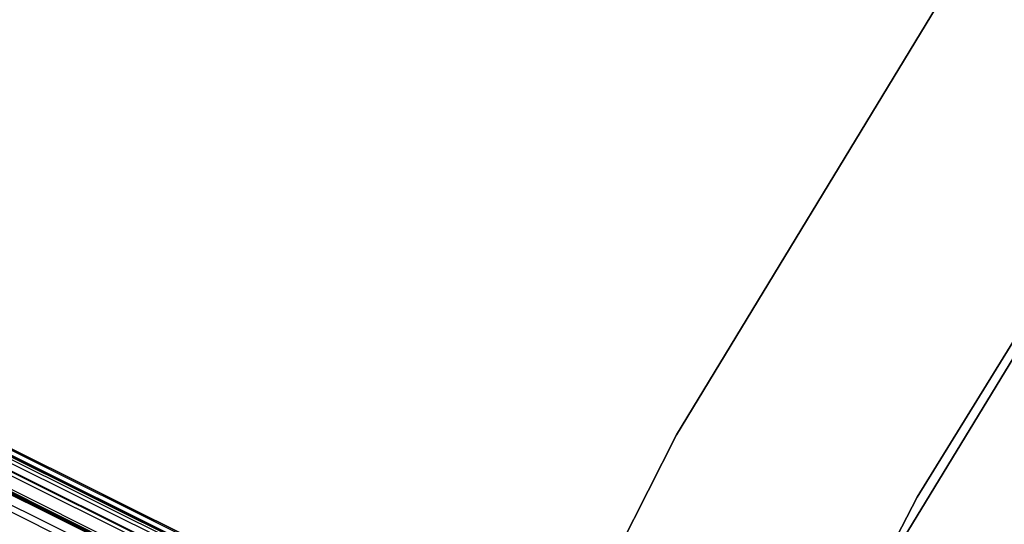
# Model space of a CAD drawing. Extents: x -189 to 189, y -189 to 189.
# Tile 204 of 256: x -59.57 to -53.43, y 30.31 to 33.47. Entities that reach past the tile are written whole.
import ezdxf

# ---------------------------------------------------------------- set-up
doc = ezdxf.new("R2010")
doc.units = 0
doc.header["$LTSCALE"] = 25.4
doc.layers.get('0').update_dxf_attribs({"linetype": 'CONTINUOUS'})

# ---------------------------------------------------------------- blocks, each defined once
blk = doc.blocks.new('CAMELEON-KENAI-C-12244_STL')
at = {"color": 0}
for p, q in [((-150.3674, 75.9694, -9.3955), (-38.2557, 20.1444, -9.3955)), ((-150.3674, 75.9694, -9.3955), (-38.2557, 20.1444, -9.3955)), ((-150.3674, 75.9694, -9.3955), (-38.2751, 20.1055, -9.191)), ((-150.3674, 75.9694, -9.3955), (-38.2751, 20.1055, -9.191)), ((-150.3868, 75.9305, -9.809), (-38.2557, 20.1444, -9.6045)), ((-150.3868, 75.9305, -9.809), (-38.2557, 20.1444, -9.3955)), ((-150.3868, 75.9305, -9.809), (-38.2751, 20.1055, -9.809)), ((-150.3868, 75.9305, -9.809), (-38.2751, 20.1055, -9.809)), ((-150.3868, 75.9305, -9.809), (-38.2557, 20.1444, -9.6045)), ((-150.3868, 75.9305, -9.809), (-38.2557, 20.1444, -9.3955)), ((-150.4247, 75.8544, -9), (-38.2751, 20.1055, -9.191)), ((-150.4247, 75.8544, -9), (-38.2751, 20.1055, -9.191)), ((-150.4247, 75.8544, -9), (-38.313, 20.0294, -9)), ((-38.437, 19.7803, -8.691), (-150.4247, 75.8544, -9)), ((-38.437, 19.7803, -8.691), (-150.4247, 75.8544, -9)), ((-38.3678, 19.9194, -8.8309), (-150.4247, 75.8544, -9)), ((-38.3678, 19.9194, -8.8309), (-150.4247, 75.8544, -9)), ((-150.4247, 75.8544, -9), (-38.313, 20.0294, -9)), ((-150.4795, 75.7444, -10.1691), (-38.3678, 19.9194, -10.1691)), ((-150.4795, 75.7444, -10.1691), (-38.3678, 19.9194, -10.1691)), ((-150.4795, 75.7444, -10.1691), (-38.313, 20.0294, -10)), ((-150.4795, 75.7444, -10.1691), (-38.313, 20.0294, -10)), ((-150.4795, 75.7444, -10.1691), (-38.2751, 20.1055, -9.809)), ((-150.4795, 75.7444, -10.1691), (-38.2751, 20.1055, -9.809)), ((-150.6294, 75.4432, -10.4135), (-38.3678, 19.9194, -10.1691)), ((-150.6294, 75.4432, -10.4135), (-38.3678, 19.9194, -10.1691)), ((-55.5549, 28.4776, -158.8309), (-143.5013, 72.5019, -159.191)), ((-55.5001, 28.5876, -159), (-143.5013, 72.5019, -159.191)), ((-55.5549, 28.4776, -158.8309), (-143.5013, 72.5019, -159.191)), ((-55.5001, 28.5876, -159), (-143.5013, 72.5019, -159.191)), ((-55.4622, 28.6637, -159.191), (-143.5013, 72.5019, -159.191)), ((-55.4622, 28.6637, -159.191), (-143.5013, 72.5019, -159.191)), ((-55.4622, 28.6637, -159.191), (-143.4819, 72.5408, -159.6045)), ((-55.4622, 28.6637, -159.191), (-143.4819, 72.5408, -159.6045)), ((-55.4428, 28.7026, -159.3955), (-143.4819, 72.5408, -159.6045)), ((-55.4428, 28.7026, -159.3955), (-143.4819, 72.5408, -159.6045)), ((-55.4428, 28.7026, -159.6045), (-143.4819, 72.5408, -159.6045)), ((-55.4428, 28.7026, -159.6045), (-143.4819, 72.5408, -159.6045)), ((-55.4622, 28.6637, -159.809), (-143.4819, 72.5408, -159.6045)), ((-55.4622, 28.6637, -159.809), (-143.4819, 72.5408, -159.6045)), ((-55.4622, 28.6637, -159.809), (-143.5392, 72.4258, -160)), ((-55.5001, 28.5876, -160), (-143.5392, 72.4258, -160)), ((-55.4622, 28.6637, -159.809), (-143.5392, 72.4258, -160)), ((-55.5001, 28.5876, -160), (-143.5392, 72.4258, -160)), ((-55.5549, 28.4776, -160.1691), (-143.5392, 72.4258, -160)), ((-55.5549, 28.4776, -160.1691), (-143.5392, 72.4258, -160)), ((-55.5549, 28.4776, -158.8309), (-143.5939, 72.3158, -158.8309)), ((-55.5549, 28.4776, -158.8309), (-143.5939, 72.3158, -158.8309)), ((-55.5549, 28.4776, -160.1691), (-143.6632, 72.1767, -160.309)), ((-55.5549, 28.4776, -160.1691), (-143.6632, 72.1767, -160.309)), ((-53.0089, 34.932, -160.5), (-55.4716, 30.8718, -160.5)), ((-55.4716, 30.8718, -170), (-53.0089, 34.932, -170)), ((-53.0089, 34.932, -160.5), (-55.4716, 30.8718, -160.5)), ((-55.4716, 30.8718, -170), (-53.0089, 34.932, -170)), ((-53.9696, 30.4835, -160.5), (-51.5091, 34.479, -160.5)), ((-51.5091, 34.479, -170), (-53.9696, 30.4835, -170)), ((-51.5091, 34.479, -170), (-53.9696, 30.4835, -170)), ((-53.9696, 30.4835, -160.5), (-51.5091, 34.479, -160.5)), ((-54.0794, 30.1858, -167), (-51.6719, 34.1438, -167)), ((-51.6719, 34.1438, -168), (-54.0794, 30.1858, -168)), ((-54.0794, 30.1858, -167), (-51.6719, 34.1438, -167)), ((-51.6719, 34.1438, -168), (-54.0794, 30.1858, -168)), ((-55.4716, 30.8718, -160.5), (-57.6239, 26.6389, -160.5)), ((-57.6239, 26.6389, -170), (-55.4716, 30.8718, -170)), ((-55.4716, 30.8718, -160.5), (-57.6239, 26.6389, -160.5)), ((-57.6239, 26.6389, -170), (-55.4716, 30.8718, -170)), ((-55.4716, 30.8718, -160.5), (-55.4716, 30.8718, -170)), ((-55.4716, 30.8718, -160.5), (-55.4716, 30.8718, -170)), ((-56.1209, 26.3134, -160.5), (-53.9696, 30.4835, -160.5)), ((-53.9696, 30.4835, -170), (-56.1209, 26.3134, -170)), ((-53.9696, 30.4835, -170), (-56.1209, 26.3134, -170)), ((-56.1209, 26.3134, -160.5), (-53.9696, 30.4835, -160.5)), ((-53.9696, 30.4835, -170), (-53.9696, 30.4835, -160.5)), ((-53.9696, 30.4835, -170), (-53.9696, 30.4835, -160.5))]:
    blk.add_line(p, q, dxfattribs=at)

msp = doc.modelspace()

# ---------------------------------------------------------------- block references
at = {"color": 0}
msp.add_blockref('CAMELEON-KENAI-C-12244_STL', (0, 0), dxfattribs=at)

doc.saveas('drawing.dxf')
